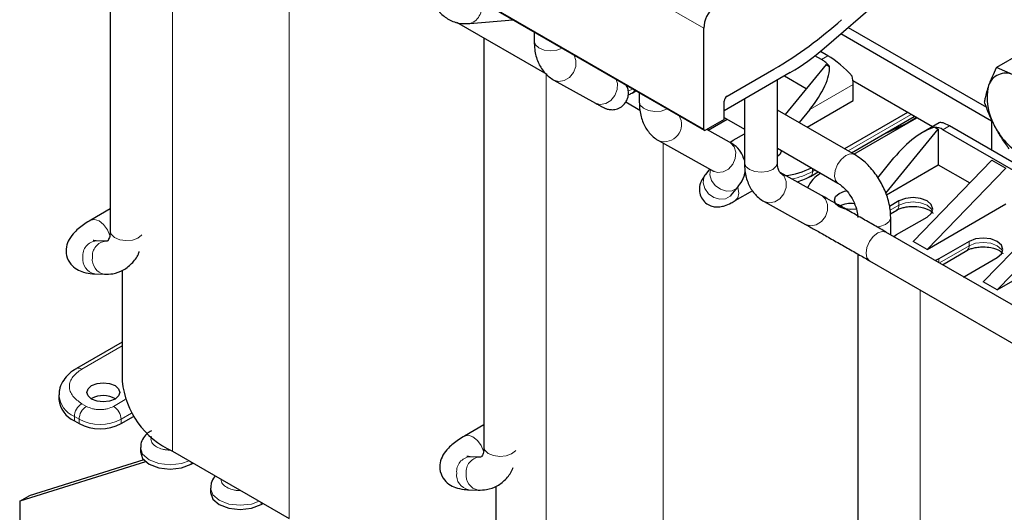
# Model space of a CAD drawing. Header units: millimetres. Extents: x 5 to 418, y 2 to 292.
# Tile 21 of 39: x 258 to 288, y 82 to 97. Entities that reach past the tile are written whole.
import ezdxf

# ---------------------------------------------------------------- set-up
doc = ezdxf.new("R2010")
doc.units = ezdxf.units.MM

msp = doc.modelspace()

# ---------------------------------------------------------------- linework, layer by layer
at = {"color": 7, "linetype": 'Continuous', "lineweight": 25}
for p, q in [((260.7818, 103.8214), (260.7818, 90.3924)), ((269.218, 98.9513), (278.7639, 93.4405)), ((282.3936, 95.9236), (284.0785, 97.3813)), ((271.2659, 96.7115), (273.998, 95.1343)), ((271.6712, 96.6685), (272.9683, 96.7863)), ((273.6158, 96.4125), (273.6158, 96.134)), ((278.7473, 93.4772), (278.7473, 96.532)), ((287.4589, 93.7211), (282.8939, 96.3564)), ((283.1204, 96.5524), (287.3044, 94.1371)), ((272.0955, 96.2325), (272.0955, 83.8608)), ((282.3112, 95.5824), (282.1163, 95.6949)), ((282.5091, 95.6967), (282.2813, 95.8283)), ((288.3445, 95.7691), (287.6083, 95.3441)), ((282.4526, 95.4355), (281.2097, 93.9219)), ((282.4526, 95.4355), (282.5577, 95.3748)), ((281.3672, 95.1855), (279.3696, 94.0323)), ((279.4544, 94.4733), (280.8725, 95.2919)), ((281.1928, 95.0849), (281.8521, 94.7043)), ((288.113, 95.118), (287.6083, 95.3441)), ((274.214, 94.9589), (275.4695, 94.265)), ((280.9797, 92.4601), (280.9797, 94.9618)), ((285.6688, 93.546), (283.2664, 94.9328)), ((283.2728, 94.3413), (283.2728, 94.8312)), ((276.4651, 94.7676), (276.4344, 94.7583)), ((276.5885, 94.5718), (276.6004, 94.5775)), ((276.6022, 94.5785), (276.6974, 94.6335)), ((276.7978, 94.5756), (276.7978, 94.297)), ((276.3892, 94.2983), (276.8139, 94.0532)), ((279.3696, 93.7711), (279.3696, 94.3263)), ((279.9797, 94.3846), (279.9797, 92.4601)), ((281.878, 93.5361), (283.2728, 94.3413)), ((283.3107, 92.7091), (280.9797, 94.0547)), ((281.9589, 94.0727), (281.6339, 93.677)), ((284.9133, 93.9821), (283.0094, 92.883)), ((279.3696, 93.7711), (278.8039, 93.4445)), ((278.8801, 93.4443), (279.4585, 93.7782)), ((279.3696, 93.8295), (279.9797, 93.4773)), ((283.2163, 92.7635), (285.1202, 93.8627)), ((283.2922, 92.7197), (285.1962, 93.8188)), ((284.8709, 93.6473), (285.1821, 93.827)), ((285.8753, 93.6652), (285.3915, 93.3858)), ((287.4589, 93.7718), (287.4589, 92.8393)), ((279.5328, 93.0835), (278.841, 93.4659)), ((279.6383, 93.1412), (279.9797, 93.3383)), ((284.2566, 91.5397), (285.8467, 93.4761)), ((285.7415, 93.5368), (285.8467, 93.4761)), ((285.8467, 93.4761), (285.8467, 92.3983)), ((293.6249, 89.0512), (285.9881, 93.4598)), ((293.8229, 89.1655), (286.1861, 93.5741)), ((277.396, 93.122), (279.0491, 92.2083)), ((279.5413, 93.0749), (279.6383, 93.1412)), ((280.9797, 92.9), (282.8107, 91.843)), ((284.0137, 92.0056), (284.5045, 92.6032)), ((284.2781, 91.4927), (285.8467, 92.3983)), ((287.473, 92.5372), (285.083, 90.0797)), ((285.8467, 92.3983), (286.8017, 91.8469)), ((287.473, 92.5372), (287.8973, 92.2923)), ((278.9369, 92.2703), (278.8053, 92.1085)), ((279.0491, 92.2083), (279.0631, 92.1995)), ((282.3172, 91.4664), (281.0617, 92.1603)), ((281.9762, 92.0476), (282.2162, 92.1862)), ((287.8973, 92.2923), (285.5073, 89.8347)), ((279.5813, 91.4777), (279.7803, 91.7225)), ((279.7044, 91.312), (280.2298, 91.6153)), ((280.578, 91.2851), (281.8334, 90.5912)), ((284.6587, 91.3043), (284.3698, 91.1375)), ((285.5073, 89.8347), (287.8973, 91.2145)), ((289.5944, 91.3126), (287.2043, 88.855)), ((260.7818, 91.0599), (260.1974, 90.7225)), ((284.4016, 90.9169), (284.5925, 91.0271)), ((287.6286, 88.6101), (290.0186, 91.0677)), ((284.4092, 90.2786), (284.4092, 90.8063)), ((284.588, 90.2838), (285.5073, 90.8144)), ((289.8868, 87.1165), (284.2653, 90.3617)), ((260.648, 90.0851), (260.3608, 90.0962)), ((284.5011, 90.2256), (284.588, 90.2838)), ((285.5073, 89.8347), (285.083, 90.0797)), ((286.7801, 90.0797), (285.8608, 89.549)), ((285.9739, 89.3754), (286.7138, 89.8025)), ((287.6286, 88.6101), (290.0186, 89.9899)), ((283.4092, 89.7004), (283.4092, 77.0177)), ((283.7653, 89.4957), (289.3868, 86.2505)), ((285.8608, 89.549), (285.76, 89.4988)), ((286.7094, 89.0591), (287.6286, 89.5898)), ((261.1447, 89.2033), (261.1447, 85.8558)), ((260.322, 89.0969), (260.6092, 89.0858)), ((286.6157, 88.9956), (286.7094, 89.0591)), ((287.6286, 88.6101), (287.2043, 88.855)), ((261.1447, 87.0278), (259.7642, 86.2308)), ((259.2292, 85.4312), (259.2292, 85.3005)), ((260.2211, 85.325), (260.2076, 85.3169)), ((259.6979, 84.6474), (259.8393, 84.5658)), ((261.1121, 84.5658), (261.4881, 84.7829)), ((272.0955, 84.5283), (271.5111, 84.191)), ((261.697, 83.8392), (261.697, 83.7085)), ((261.797, 83.4706), (258.3261, 82.3847)), ((262.6677, 83.7331), (266.2033, 81.6921)), ((271.9617, 83.5535), (271.6745, 83.5646)), ((261.8555, 83.4141), (258.0432, 82.2215)), ((263.2334, 83.3412), (263.29, 83.3738)), ((263.8183, 82.6146), (263.8183, 82.4839)), ((271.6357, 82.5654), (271.9229, 82.5543)), ((272.4584, 82.6718), (272.4584, 79.3245)), ((258.0432, 82.2215), (258.3261, 82.3847)), ((258.0432, 82.2215), (258.0432, 81.5682)), ((265.3547, 82.1165), (265.4114, 82.1492))]:
    msp.add_line(p, q, dxfattribs=at)
at = {"color": 7, "linetype": 'Continuous', "lineweight": 18}
for p, q in [((262.6677, 102.2196), (262.6677, 83.7331)), ((278.7473, 96.532), (269.2014, 102.0428)), ((266.2033, 99.9299), (266.2033, 81.6921)), ((269.2014, 98.9879), (278.7473, 93.4772)), ((282.5091, 95.6967), (282.3112, 95.5824)), ((273.9814, 95.1438), (273.9814, 77.2018)), ((283.2728, 94.8312), (281.9589, 94.0727)), ((276.6004, 94.6895), (276.4714, 94.639)), ((285.0265, 93.9168), (283.1225, 92.8177)), ((284.8709, 93.6473), (284.8709, 93.631)), ((286.1861, 93.5741), (285.9881, 93.4598)), ((277.517, 93.0551), (277.517, 75.1608)), ((280.0116, 92.0834), (279.9615, 92.1039)), ((282.0425, 92.1941), (282.0425, 92.2865)), ((282.1225, 92.2403), (282.0425, 92.1941)), ((284.6587, 91.3043), (284.6587, 91.1736)), ((284.6587, 91.1736), (284.3944, 91.021)), ((286.7801, 90.0797), (286.7801, 89.949)), ((286.7801, 89.949), (285.8801, 89.4295)), ((285.8608, 89.4406), (285.8608, 89.549)), ((285.2951, 88.6125), (285.2951, 70.6706)), ((261.1447, 86.9196), (259.9242, 86.215)), ((260.8858, 85.0883), (261.2374, 85.2913)), ((259.9242, 85.17), (260.0656, 85.0883)), ((259.6979, 84.7781), (259.8393, 84.6964)), ((259.6979, 84.7781), (259.6979, 84.6474)), ((259.8393, 84.6964), (259.8393, 84.5658)), ((261.1121, 84.6964), (261.4278, 84.8787)), ((261.1121, 84.5658), (261.1121, 84.6964)), ((263.2334, 83.3412), (263.2334, 83.4065)), ((265.3547, 82.1165), (265.3547, 82.1819))]:
    msp.add_line(p, q, dxfattribs=at)
at = {"color": 7, "linetype": 'Continuous', "lineweight": 18, "flags": 128}
for points in [[(273.6158, 96.134), (273.6518, 96.0264), (273.7584, 95.9321), (273.9194, 95.8685), (274.1104, 95.8453), (274.3021, 95.8661), (274.4605, 95.9249)], [(274.2083, 94.9621), (274.3582, 94.9172), (274.5264, 94.9432), (274.6839, 95.0382), (274.8067, 95.1877), (274.8761, 95.369), (274.8815, 95.5546), (274.8221, 95.716), (274.822, 95.7161)], [(275.4695, 94.265), (275.6136, 94.2233), (275.7819, 94.2493), (275.9394, 94.3443), (276.0622, 94.4938), (276.1316, 94.6751), (276.137, 94.8607), (276.1021, 94.9772)], [(276.7978, 94.297), (276.8238, 94.2051), (276.9208, 94.1074), (277.0752, 94.0386), (277.2634, 94.0091), (277.4569, 94.0234), (277.6262, 94.0794), (277.6425, 94.0879)], [(279.0491, 92.2083), (279.1691, 92.169), (279.3367, 92.1842), (279.4974, 92.2697), (279.6267, 92.4125), (279.7048, 92.5908), (279.7199, 92.7775), (279.6697, 92.9442), (279.5619, 93.0654), (279.5328, 93.0835)], [(282.8069, 91.8453), (282.7403, 91.9185), (282.7075, 92.0543), (282.7285, 92.2239), (282.8, 92.4014), (282.9113, 92.5598), (283.0453, 92.675), (283.1816, 92.7295), (283.2995, 92.7149), (283.3107, 92.709)], [(279.9798, 92.457), (280.0199, 92.3468), (280.13, 92.2538), (280.2934, 92.1923), (280.4852, 92.1715), (280.6761, 92.1947), (280.8371, 92.2582), (280.9437, 92.3526), (280.9797, 92.4601)], [(278.8053, 92.1085), (278.7519, 92.0134), (278.7329, 91.8501), (278.7839, 91.6781), (278.8973, 91.5236), (279.0558, 91.4101), (279.2352, 91.355), (279.4082, 91.3665), (279.5485, 91.443), (279.5813, 91.4777)], [(278.9509, 92.2582), (278.9319, 92.0949), (278.9829, 91.9229), (279.0963, 91.7684), (279.2548, 91.655), (279.4342, 91.5998), (279.6072, 91.6114), (279.7475, 91.6878), (279.7802, 91.7224)], [(280.5821, 91.2828), (280.7313, 91.2429), (280.8996, 91.2729), (281.0558, 91.3713), (281.176, 91.5233), (281.2421, 91.7056), (281.2438, 91.8905), (281.1811, 92.0499), (281.0655, 92.1581)], [(279.7045, 91.312), (279.7811, 91.4002), (279.808, 91.5409), (279.7811, 91.7127), (279.7787, 91.7205)], [(281.8334, 90.5912), (281.9867, 90.549), (282.155, 90.579), (282.3112, 90.6774), (282.4315, 90.8294), (282.4975, 91.0117), (282.4993, 91.1966), (282.4365, 91.356), (282.3187, 91.4655), (282.3172, 91.4664)], [(285.6722, 90.994), (285.6373, 91.0613), (285.5073, 91.1736), (285.3126, 91.2487), (285.083, 91.2751), (284.8534, 91.2487), (284.6587, 91.1736)], [(260.7733, 90.2596), (260.6974, 90.4339), (260.5827, 90.5886), (260.4474, 90.6978), (260.3121, 90.7448), (260.1974, 90.7225), (260.1973, 90.7225)], [(283.9809, 90.5207), (284.0802, 90.5351), (284.247, 90.5935), (284.3624, 90.6843), (284.4087, 90.7937), (284.4092, 90.8064)], [(260.7818, 90.3924), (260.812, 90.2937), (260.9132, 90.1974), (261.0705, 90.1308), (261.26, 90.104), (261.4528, 90.1211), (261.6196, 90.1796), (261.735, 90.2704), (261.7444, 90.2828)], [(283.7653, 89.4957), (283.7653, 89.4957), (283.6886, 89.5839), (283.6617, 89.7246), (283.6886, 89.8964), (283.7653, 90.0731), (283.88, 90.2278), (284.0153, 90.337), (284.1506, 90.384), (284.2653, 90.3617)], [(287.7936, 89.7694), (287.7587, 89.8366), (287.6286, 89.949), (287.4339, 90.0241), (287.2043, 90.0505), (286.9747, 90.0241), (286.7801, 89.949)], [(272.087, 83.7281), (272.0111, 83.9023), (271.8964, 84.057), (271.7611, 84.1662), (271.6258, 84.2132), (271.5111, 84.191), (271.511, 84.1909)], [(261.697, 83.8416), (261.697, 83.8392), (261.7655, 83.6404), (261.9606, 83.4718), (262.2526, 83.3592), (262.597, 83.3196), (262.9414, 83.3592), (263.1744, 83.4406)], [(272.0955, 83.8608), (272.1257, 83.7621), (272.2269, 83.6658), (272.3842, 83.5992), (272.5737, 83.5725), (272.7665, 83.5896), (272.9333, 83.648), (273.0487, 83.7388), (273.0581, 83.7513)], [(263.8183, 82.6169), (263.8183, 82.6146), (263.8868, 82.4158), (264.0819, 82.2472), (264.3739, 82.1346), (264.7183, 82.095), (265.0628, 82.1346), (265.2957, 82.216)]]:
    msp.add_lwpolyline(points, dxfattribs=at)
at = {"color": 7, "linetype": 'Continuous', "lineweight": 25, "flags": 128}
for points in [[(284.1375, 93.2953), (284.1765, 93.311), (284.8709, 93.6473)], [(281.1, 92.831), (281.0619, 92.7205), (280.9797, 92.6432)], [(283.3651, 91.0559), (283.2021, 91.0401), (283.0108, 91.0621), (282.8486, 91.1247), (282.7402, 91.2183), (282.7021, 91.3288), (282.7402, 91.4392), (282.8486, 91.5329)], [(282.8486, 91.5329), (283.0108, 91.5954), (283.0754, 91.608)], [(285.5073, 90.8144), (285.6373, 90.9268), (285.683, 91.0593), (285.6373, 91.1919), (285.5073, 91.3043), (285.3126, 91.3794), (285.083, 91.4057), (284.8534, 91.3794), (284.6587, 91.3043)], [(284.5925, 91.0271), (284.5925, 91.0271), (284.5968, 91.0298)], [(287.6286, 89.5898), (287.7587, 89.7022), (287.8043, 89.8347), (287.7587, 89.9673), (287.6286, 90.0797), (287.4339, 90.1547), (287.2043, 90.1811), (286.9747, 90.1547), (286.7801, 90.0797)], [(286.7138, 89.8025), (286.7138, 89.8025), (286.7181, 89.8051)], [(260.2211, 85.717), (260.3833, 85.7795), (260.5747, 85.8015), (260.766, 85.7795), (260.9282, 85.717), (261.0366, 85.6233), (261.0747, 85.5129), (261.0366, 85.4024), (260.9282, 85.3088), (260.766, 85.2462), (260.5747, 85.2242), (260.3833, 85.2462), (260.2211, 85.3088), (260.1128, 85.4024), (260.0747, 85.5129), (260.1128, 85.6233), (260.2211, 85.717)], [(261.697, 83.7085), (261.7655, 83.5097), (261.9606, 83.3412), (262.2526, 83.2285), (262.597, 83.189), (262.9414, 83.2285), (263.2334, 83.3412)], [(263.8183, 82.4839), (263.8868, 82.2851), (264.0819, 82.1165), (264.3739, 82.0039), (264.7183, 81.9644), (265.0628, 82.0039), (265.3547, 82.1165)]]:
    msp.add_lwpolyline(points, dxfattribs=at)
at = {"color": 7, "linetype": 'Continuous', "lineweight": 18}
for centre, radius, start, end in [((271.5235, 97.1415), 0.4955, 287.32822, 26.80957), ((276.5357, 94.687), 0.1272, 300.5775, 345.74648), ((277.5571, 93.6154), 0.519, 251.88269, 30.55641), ((281.0422, 94.009), 2.0722, 280.15335, 298.86242), ((281.8864, 92.1767), 0.157, 304.04196, 6.38706), ((284.4965, 91.1582), 0.163, 307.98509, 5.41817), ((260.402, 89.6514), 0.4467, 95.29648, 186.03996), ((260.6893, 89.6403), 0.4468, 95.34315, 186.03513), ((286.6178, 89.9336), 0.163, 307.98509, 5.41817), ((260.4044, 89.5405), 0.4511, 171.8517, 259.47758), ((260.6915, 89.5293), 0.4511, 171.84778, 259.51826), ((259.8301, 86.0833), 0.1618, 54.46675, 113.34508), ((260.0126, 85.4976), 0.7853, 184.19217, 246.37836), ((260.1891, 84.7557), 0.4918, 122.60548, 177.39452), ((260.3306, 84.6741), 0.4918, 122.60548, 177.39452), ((260.6208, 84.6741), 0.4918, 2.60548, 57.39452), ((260.4757, 85.9247), 1.3833, 242.60967, 297.39033), ((271.7157, 83.1199), 0.4467, 95.29648, 186.03996), ((272.003, 83.1087), 0.4468, 95.34315, 186.03513), ((271.7181, 83.0089), 0.4511, 171.8517, 259.47758), ((272.0052, 82.9978), 0.4511, 171.84778, 259.51826)]:
    msp.add_arc(centre, radius, start, end, dxfattribs=at)
at = {"color": 7, "linetype": 'Continuous', "lineweight": 25}
for centre, radius, start, end in [((279.6864, 96.4839), 0.9403, 132.20975, 177.06846), ((274.4879, 106.1989), 12.6382, 300.34344, 311.86424), ((277.988, 100.9676), 6.6971, 300.30315, 311.13477), ((281.7955, 94.72), 1.0048, 40.66492, 59.12634), ((282.3172, 94.8213), 0.9556, 0.59619, 15.73941), ((287.8847, 94.6277), 0.5408, 65.03575, 162.2862), ((288.968, 94.4124), 1.6429, 166.631, 211.28949), ((279.5538, 94.3179), 0.1844, 122.60548, 177.39452), ((278.7818, 93.4716), 0.0349, 170.78596, 309.20329), ((285.7142, 93.016), 0.5216, 58.31429, 86.99155), ((289.2508, 94.3642), 1.869, 205.51261, 246.37716), ((280.99, 94.291), 2.2312, 275.96057, 297.16749), ((282.7377, 91.335), 0.9217, 118.87625, 156.57584), ((283.202, 90.4521), 0.7742, 81.68085, 117.16165), ((263.744, 86.1131), 2.612, 185.65338, 245.66676), ((260.03, 85.3804), 0.8047, 185.6948, 245.62534), ((260.5741, 84.6683), 0.7456, 60.45053, 118.25641), ((260.4757, 85.794), 1.3833, 242.60967, 297.39033)]:
    msp.add_arc(centre, radius, start, end, dxfattribs=at)
for centre, major_axis, ratio, start_param, end_param in [((282.8137, 95.2193), (0.6282, -0.5581), 0.2415771, 1.0629477, 2.276173), ((281.3932, 94.3993), (1.0613, 1.2125), 0.398878, 4.791202, 5.9109715), ((286.4907, 93.0967), (0.6282, -0.5581), 0.2415771, 2.276173, 3.0614899), ((285.0702, 92.2766), (1.0613, 1.2125), 0.398878, 0.5298398, 1.6496093)]:
    msp.add_ellipse(centre, major_axis=major_axis, ratio=ratio, start_param=start_param, end_param=end_param, dxfattribs=at)
for points, knots in [([(270.4338, 97.9709), (270.437, 97.8869), (270.4454, 97.6663), (270.5333, 97.3434), (270.7194, 97.0303), (270.9899, 96.7977), (271.3199, 96.6643), (271.5565, 96.6671), (271.6712, 96.6685)], [0, 0, 0, 0, 0.1160172, 0.3047929, 0.480946, 0.6509562, 0.8308386, 1, 1, 1, 1]), ([(273.6158, 96.134), (273.619, 96.05), (273.6274, 95.8294), (273.7153, 95.5063), (273.9014, 95.194), (274.0904, 95.0294), (274.2016, 94.966), (274.214, 94.9589)], [0, 0, 0, 0, 0.1725532, 0.4533207, 0.7153144, 0.9681895, 1, 1, 1, 1]), ([(287.6083, 95.3441), (287.6054, 95.3381), (287.5109, 95.1472), (287.4391, 94.9669), (287.3696, 94.7923)], [0, 0, 0, 0, 0.0311177, 1, 1, 1, 1]), ([(275.4695, 94.265), (275.5069, 94.2444), (275.6175, 94.1835), (275.6941, 94.1423), (275.7417, 94.1186), (275.7678, 94.1064), (275.8052, 94.0916), (275.8737, 94.0709), (275.9912, 94.0576), (276.1454, 94.0855), (276.2989, 94.1734), (276.4167, 94.3142), (276.4734, 94.4806), (276.4712, 94.6341), (276.4423, 94.7451), (276.4097, 94.8), (276.3978, 94.8199)], [0, 0, 0, 0, 0.1077421, 0.3181368, 0.3746617, 0.409684, 0.431508, 0.4599954, 0.516493, 0.5942128, 0.6737287, 0.756974, 0.8434775, 0.9112011, 0.9677173, 1, 1, 1, 1]), ([(287.3696, 94.7923), (287.3295, 94.6644), (287.2764, 94.4949), (287.2491, 94.3424), (287.2423, 94.3048)], [0, 0, 0, 0, 0.754038, 1, 1, 1, 1]), ([(276.4656, 94.5152), (276.4737, 94.5179), (276.5225, 94.5339), (276.5637, 94.5603), (276.5981, 94.5824)], [0, 0, 0, 0, 0.1659755, 1, 1, 1, 1]), ([(276.7978, 94.297), (276.801, 94.2131), (276.8094, 93.9925), (276.8973, 93.6694), (277.0834, 93.3571), (277.2723, 93.1925), (277.3836, 93.1291), (277.396, 93.122)], [0, 0, 0, 0, 0.1725532, 0.4533207, 0.7153144, 0.9681895, 1, 1, 1, 1]), ([(287.564, 93.5591), (287.5333, 93.6191), (287.4717, 93.739), (287.3888, 93.9244), (287.3118, 94.113), (287.2655, 94.2408), (287.2423, 94.3048)], [0, 0, 0, 0, 0.2485818, 0.4978112, 0.7486961, 1, 1, 1, 1]), ([(287.9972, 92.8778), (287.9192, 92.9864), (287.7626, 93.2044), (287.6304, 93.4406), (287.564, 93.5591)], [0, 0, 0, 0, 0.4981128, 1, 1, 1, 1]), ([(279.9797, 92.5379), (279.9497, 92.6235), (279.8864, 92.8035), (279.7088, 92.9759), (279.5798, 93.0548), (279.5328, 93.0835)], [0, 0, 0, 0, 0.3656124, 0.768776, 1, 1, 1, 1]), ([(284.4092, 90.8063), (284.4059, 90.8847), (284.3967, 91.102), (284.3023, 91.4714), (284.1107, 91.8915), (283.8437, 92.272), (283.5676, 92.5453), (283.3794, 92.6652), (283.3107, 92.7091)], [0, 0, 0, 0, 0.1091971, 0.3026774, 0.4958454, 0.6896648, 0.8865523, 1, 1, 1, 1]), ([(279.9797, 92.4601), (279.983, 92.3761), (279.9914, 92.1556), (280.0793, 91.8325), (280.2653, 91.5202), (280.4543, 91.3556), (280.5655, 91.2922), (280.578, 91.2851)], [0, 0, 0, 0, 0.1725532, 0.4533207, 0.7153144, 0.9681895, 1, 1, 1, 1]), ([(281.0617, 92.1603), (281.0595, 92.1616), (281.0531, 92.1654), (281.0209, 92.2018), (280.9837, 92.3255), (280.9806, 92.4296), (280.9797, 92.4601)], [0, 0, 0, 0, 0.1866981, 0.5337998, 0.8631006, 1, 1, 1, 1]), ([(278.8053, 92.1085), (278.775, 92.0689), (278.7061, 91.9791), (278.6253, 91.8113), (278.6063, 91.5906), (278.6709, 91.3921), (278.7951, 91.2413), (278.951, 91.1521), (279.106, 91.1188), (279.2515, 91.1249), (279.4057, 91.1639), (279.5489, 91.2254), (279.662, 91.2884), (279.7044, 91.312)], [0, 0, 0, 0, 0.09098542, 0.20619351, 0.30869928, 0.39827925, 0.48858938, 0.57106717, 0.64278731, 0.71311603, 0.79507232, 0.92309649, 1, 1, 1, 1]), ([(279.7803, 91.7225), (279.8239, 91.7841), (279.9255, 91.9275), (280.0095, 92.1083), (280.0047, 92.2239), (280.0042, 92.2359)], [0, 0, 0, 0, 0.4023799, 0.9376817, 1, 1, 1, 1]), ([(281.5758, 91.882), (281.6537, 91.9059), (281.7973, 91.9497), (281.9176, 92.0189), (281.9726, 92.0505)], [0, 0, 0, 0, 0.5428976, 1, 1, 1, 1]), ([(282.8107, 91.843), (282.8387, 91.8253), (282.9124, 91.7786), (283.0548, 91.6452), (283.2101, 91.4374), (283.3345, 91.1909), (283.4008, 90.9621), (283.4067, 90.8524), (283.4092, 90.8063)], [0, 0, 0, 0, 0.1049003, 0.2768936, 0.464107, 0.6610842, 0.857778, 1, 1, 1, 1]), ([(279.5702, 91.4633), (279.5702, 91.4634), (279.5703, 91.4637), (279.5777, 91.4731), (279.5813, 91.4777)], [0, 0, 0, 0, 0.5172313, 1, 1, 1, 1]), ([(284.2653, 90.3617), (284.2086, 90.3944), (284.0432, 90.4897), (283.7287, 90.6699), (283.3367, 90.8933), (282.9523, 91.1109), (282.613, 91.3018), (282.4143, 91.4127), (282.3289, 91.4599), (282.3172, 91.4664)], [0, 0, 0, 0, 0.09253829, 0.27014194, 0.4479958, 0.62582775, 0.80373302, 0.97310682, 1, 1, 1, 1]), ([(284.5978, 91.0277), (284.6054, 91.0327), (284.6357, 91.0533), (284.7211, 91.0862), (284.8483, 91.1208), (284.9737, 91.1372), (285.1351, 91.1423), (285.2736, 91.1291), (285.4154, 91.0955), (285.5155, 91.0597), (285.6027, 91.0121), (285.6586, 90.9662), (285.6827, 90.9315), (285.6827, 90.9292), (285.6827, 90.928)], [0, 0, 0, 0, 0.0285546, 0.115169, 0.1984767, 0.3025687, 0.3523165, 0.4994657, 0.5570336, 0.6462879, 0.7325212, 0.8186351, 0.9066814, 1, 1, 1, 1]), ([(260.1974, 90.7225), (260.1356, 90.6852), (259.9461, 90.5709), (259.7215, 90.3898), (259.5397, 90.1643), (259.4416, 89.9193), (259.442, 89.6391), (259.5685, 89.3878), (259.7682, 89.2247), (259.9931, 89.1342), (260.178, 89.1042), (260.2982, 89.0982), (260.322, 89.0969)], [0, 0, 0, 0, 0.0785068, 0.2403978, 0.3588585, 0.4576852, 0.5554715, 0.6626188, 0.7554259, 0.8517661, 0.9706237, 1, 1, 1, 1]), ([(260.7818, 90.3924), (260.7802, 90.3525), (260.7757, 90.237), (260.7318, 90.1186), (260.6976, 90.0913), (260.6995, 90.0865), (260.6583, 90.0853), (260.648, 90.0851)], [0, 0, 0, 0, 0.126495, 0.3659143, 0.6138038, 0.9031086, 1, 1, 1, 1]), ([(281.8334, 90.5912), (281.8744, 90.5685), (281.9935, 90.5025), (282.253, 90.3571), (282.6123, 90.1545), (283.0012, 89.9337), (283.3797, 89.7176), (283.6298, 89.5739), (283.7476, 89.5059), (283.7653, 89.4957)], [0, 0, 0, 0, 0.0924234, 0.2685077, 0.4458871, 0.623711, 0.8016499, 0.9702002, 1, 1, 1, 1]), ([(260.3608, 90.0962), (260.3299, 90.0987), (260.2703, 90.1036), (260.2653, 90.1059), (260.2629, 90.107)], [0, 0, 0, 0, 0.5196159, 1, 1, 1, 1]), ([(260.6092, 89.0858), (260.6937, 89.0877), (260.8927, 89.0922), (261.1995, 89.2023), (261.4697, 89.4293), (261.6228, 89.6337), (261.6589, 89.7599), (261.6619, 89.7705)], [0, 0, 0, 0, 0.1882943, 0.4437327, 0.7138896, 0.9759274, 1, 1, 1, 1]), ([(286.7192, 89.803), (286.7267, 89.8081), (286.7571, 89.8287), (286.8424, 89.8616), (286.9696, 89.8961), (287.0951, 89.9126), (287.2565, 89.9177), (287.395, 89.9045), (287.5367, 89.8709), (287.6368, 89.8351), (287.7241, 89.7875), (287.78, 89.7416), (287.804, 89.7069), (287.804, 89.7046), (287.804, 89.7034)], [0, 0, 0, 0, 0.0285546, 0.115169, 0.1984767, 0.3025687, 0.3523165, 0.4994657, 0.5570336, 0.6462879, 0.7325212, 0.8186351, 0.9066814, 1, 1, 1, 1]), ([(259.7678, 86.2279), (259.7467, 86.2172), (259.6425, 86.1643), (259.4896, 86.0339), (259.3284, 85.8305), (259.2351, 85.6232), (259.2408, 85.4888), (259.2428, 85.442)], [0, 0, 0, 0, 0.0646958, 0.3190927, 0.5819136, 0.8546778, 1, 1, 1, 1]), ([(262.0309, 84.3492), (262.0078, 84.3374), (261.9233, 84.2946), (261.8103, 84.1789), (261.7098, 84.015), (261.707, 83.8929), (261.7058, 83.8415)], [0, 0, 0, 0, 0.1173275, 0.4279841, 0.7595057, 1, 1, 1, 1]), ([(271.5111, 84.191), (271.4493, 84.1537), (271.2598, 84.0394), (271.0352, 83.8583), (270.8534, 83.6328), (270.7553, 83.3877), (270.7557, 83.1076), (270.8822, 82.8562), (271.082, 82.6931), (271.3068, 82.6026), (271.4917, 82.5727), (271.6119, 82.5666), (271.6357, 82.5654)], [0, 0, 0, 0, 0.0785068, 0.2403978, 0.3588585, 0.4576852, 0.5554715, 0.6626188, 0.7554259, 0.8517661, 0.9706237, 1, 1, 1, 1]), ([(272.0955, 83.8608), (272.0939, 83.8209), (272.0894, 83.7055), (272.0455, 83.587), (272.0113, 83.5597), (272.0132, 83.555), (271.972, 83.5538), (271.9617, 83.5535)], [0, 0, 0, 0, 0.126495, 0.3659143, 0.6138038, 0.9031086, 1, 1, 1, 1]), ([(271.6745, 83.5646), (271.6436, 83.5672), (271.584, 83.5721), (271.579, 83.5744), (271.5766, 83.5755)], [0, 0, 0, 0, 0.51961588, 1, 1, 1, 1]), ([(271.9229, 82.5543), (272.0074, 82.5562), (272.2064, 82.5607), (272.5132, 82.6708), (272.7834, 82.8978), (272.9365, 83.1021), (272.9726, 83.2284), (272.9756, 83.239)], [0, 0, 0, 0, 0.1882943, 0.4437327, 0.7138896, 0.9759274, 1, 1, 1, 1]), ([(263.9705, 82.981), (263.9601, 82.9717), (263.8974, 82.9153), (263.8328, 82.7887), (263.8288, 82.6677), (263.8271, 82.6169)], [0, 0, 0, 0, 0.1029584, 0.6228542, 1, 1, 1, 1])]:
    msp.add_open_spline(points, degree=3, knots=knots, dxfattribs=at)
at = {"color": 7, "linetype": 'Continuous', "lineweight": 18}
for points, knots in [([(259.9242, 86.215), (259.8225, 86.1423), (259.6655, 86.03), (259.5673, 85.8432), (259.5402, 85.6925), (259.5673, 85.5418), (259.6655, 85.355), (259.8225, 85.2427), (259.9242, 85.17)], [0, 0, 0, 0, 0.2394429, 0.369668, 0.5, 0.630225, 0.7605571, 1, 1, 1, 1]), ([(260.0656, 85.0883), (260.1227, 85.0617), (260.2108, 85.0207), (260.3574, 84.995), (260.4756, 84.9879), (260.5939, 84.995), (260.7406, 85.0207), (260.8287, 85.0617), (260.8858, 85.0883)], [0, 0, 0, 0, 0.2394429, 0.3696034, 0.4999999, 0.6301604, 0.7605571, 1, 1, 1, 1]), ([(262.0341, 84.1778), (262.0323, 84.1747), (262.0182, 84.15), (262.0145, 84.1003), (262.0245, 84.0322), (262.0712, 83.9483), (262.1769, 83.8581), (262.3335, 83.7965), (262.4784, 83.7709), (262.5664, 83.7633), (262.6142, 83.7666), (262.6227, 83.7672)], [0, 0, 0, 0, 0.015921, 0.1266493, 0.2371772, 0.3479055, 0.5512323, 0.7545591, 0.865087, 0.9758152, 1, 1, 1, 1]), ([(264.1397, 82.8834), (264.1392, 82.8809), (264.1344, 82.8558), (264.1477, 82.8074), (264.1916, 82.7238), (264.2985, 82.6335), (264.4548, 82.5718), (264.5997, 82.5465), (264.6834, 82.5388), (264.727, 82.5415), (264.7313, 82.5418)], [0, 0, 0, 0, 0.0139881, 0.1405069, 0.2672553, 0.499999, 0.7327427, 0.8592615, 0.9860097, 1, 1, 1, 1])]:
    msp.add_open_spline(points, degree=3, knots=knots, dxfattribs=at)

doc.saveas('drawing.dxf')
